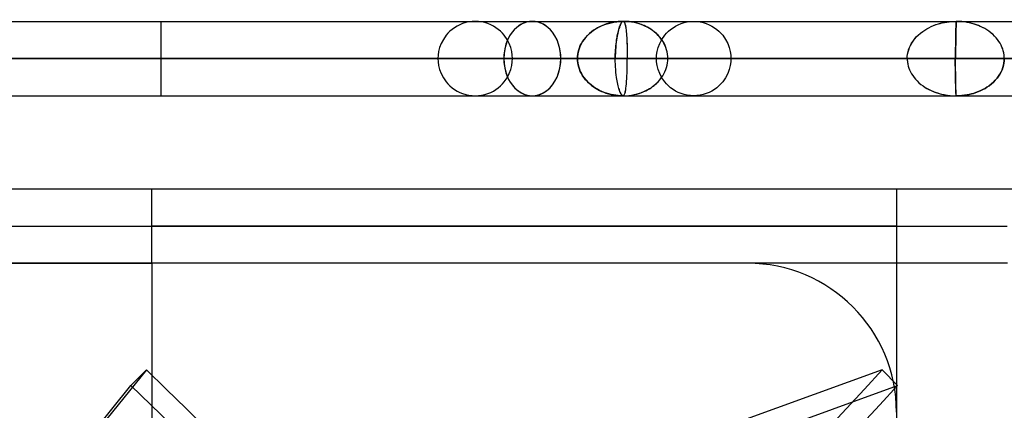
# Model space of a CAD drawing. Header units: millimetres. Extents: x -76 to 76, y -16 to 42.
# Tile 23 of 41: x -4 to 10, y 35 to 40. Entities that reach past the tile are written whole.
import ezdxf

# ---------------------------------------------------------------- set-up
doc = ezdxf.new("R2010")
doc.units = ezdxf.units.MM
doc.layers.add('MAIN-1', color=7, linetype='Continuous')
doc.layers.add('MAIN-2', color=7, linetype='Continuous')

msp = doc.modelspace()

# ---------------------------------------------------------------- linework, layer by layer
at = {"layer": 'MAIN-1'}
for p, q in [((-4.523, 40.009), (-3.156, 40.009)), ((-3.156, 40.009), (-1.8, 40.009)), ((-1.8, 39.509), (-1.8, 40.009)), ((-1.8, 40.009), (-0.444, 40.009)), ((-0.444, 40.009), (0.923, 40.009)), ((0.923, 40.009), (2.289, 40.009)), ((2.289, 40.009), (3.647, 40.009)), ((3.647, 40.009), (4.985, 40.009)), ((4.985, 40.009), (6.293, 40.009)), ((6.293, 40.009), (7.564, 40.009)), ((7.564, 40.009), (8.786, 40.009)), ((8.786, 40.009), (9.953, 40.009)), ((-16.625, 39.509), (-1.8, 39.509)), ((-1.8, 39.509), (13.025, 39.509)), ((-1.8, 39.009), (-1.8, 39.509)), ((-4.523, 39.009), (-3.156, 39.009)), ((-3.156, 39.009), (-1.8, 39.009)), ((-1.8, 39.009), (-0.444, 39.009)), ((-0.444, 39.009), (0.923, 39.009)), ((0.923, 39.009), (2.289, 39.009)), ((2.289, 39.009), (3.647, 39.009)), ((3.647, 39.009), (4.985, 39.009)), ((4.985, 39.009), (6.293, 39.009)), ((6.293, 39.009), (7.564, 39.009)), ((7.564, 39.009), (8.786, 39.009)), ((8.786, 39.009), (9.953, 39.009)), ((-21.923, 37.759), (8.077, 37.759)), ((8.077, 37.759), (9.677, 37.759)), ((8.077, 37.759), (8.077, 33.759)), ((8.077, 37.259), (9.566, 37.259)), ((9.57, 36.759), (8.077, 36.759))]:
    msp.add_line(p, q, dxfattribs=at)
at = {"layer": 'MAIN-2'}
for p, q in [((-1.8, 39.509), (-1.8, 40.009)), ((-1.8, 39.509), (-1.8, 40.009)), ((2.175, 39.946), (2.141, 39.924)), ((2.212, 39.964), (2.175, 39.946)), ((2.25, 39.98), (2.212, 39.964)), ((2.291, 39.993), (2.25, 39.98)), ((2.333, 40.002), (2.291, 39.993)), ((2.376, 40.007), (2.333, 40.002)), ((2.419, 40.009), (2.376, 40.007)), ((2.462, 40.007), (2.419, 40.009)), ((2.505, 40.002), (2.462, 40.007)), ((2.547, 39.993), (2.505, 40.002)), ((2.588, 39.98), (2.547, 39.993)), ((2.627, 39.964), (2.588, 39.98)), ((2.663, 39.946), (2.627, 39.964)), ((2.698, 39.924), (2.663, 39.946)), ((4.119, 39.951), (4.09, 39.937)), ((4.09, 39.937), (4.116, 39.949)), ((4.116, 39.949), (4.145, 39.961)), ((4.15, 39.963), (4.119, 39.951)), ((4.145, 39.961), (4.175, 39.972)), ((4.181, 39.974), (4.15, 39.963)), ((4.175, 39.972), (4.208, 39.982)), ((4.213, 39.984), (4.181, 39.974)), ((4.208, 39.982), (4.244, 39.991)), ((4.245, 39.992), (4.213, 39.984)), ((4.244, 39.991), (4.281, 39.999)), ((4.276, 39.998), (4.245, 39.992)), ((4.308, 40.003), (4.276, 39.998)), ((4.281, 39.999), (4.32, 40.004)), ((4.34, 40.006), (4.308, 40.003)), ((4.32, 40.004), (4.362, 40.008)), ((4.373, 40.009), (4.34, 40.006)), ((4.364, 39.951), (4.359, 39.939)), ((4.359, 39.938), (4.361, 39.946)), ((4.361, 39.946), (4.364, 39.954)), ((4.362, 40.008), (4.405, 40.009)), ((4.368, 39.962), (4.364, 39.951)), ((4.364, 39.954), (4.367, 39.961)), ((4.367, 39.961), (4.371, 39.969)), ((4.373, 39.972), (4.368, 39.962)), ((4.371, 39.969), (4.374, 39.976)), ((4.405, 40.009), (4.373, 40.009)), ((4.377, 39.981), (4.373, 39.972)), ((4.374, 39.976), (4.378, 39.983)), ((4.381, 39.989), (4.377, 39.981)), ((4.378, 39.983), (4.382, 39.989)), ((4.385, 39.995), (4.381, 39.989)), ((4.382, 39.989), (4.386, 39.995)), ((4.389, 40), (4.385, 39.995)), ((4.386, 39.995), (4.39, 40)), ((4.394, 40.004), (4.389, 40)), ((4.39, 40), (4.394, 40.004)), ((4.398, 40.007), (4.394, 40.004)), ((4.394, 40.004), (4.398, 40.007)), ((4.402, 40.009), (4.398, 40.007)), ((4.398, 40.007), (4.402, 40.009)), ((4.405, 40.009), (4.402, 40.009)), ((4.402, 40.009), (4.405, 40.009)), ((4.405, 40.009), (4.41, 40.008)), ((4.445, 40.008), (4.405, 40.009)), ((4.447, 40.008), (4.405, 40.009)), ((4.405, 40.009), (4.411, 40.008)), ((4.41, 40.008), (4.414, 40.006)), ((4.411, 40.008), (4.415, 40.005)), ((4.414, 40.006), (4.418, 40.002)), ((4.415, 40.005), (4.419, 39.999)), ((4.418, 40.002), (4.421, 39.997)), ((4.419, 39.999), (4.423, 39.992)), ((4.421, 39.997), (4.425, 39.991)), ((4.423, 39.992), (4.427, 39.984)), ((4.425, 39.991), (4.428, 39.984)), ((4.427, 39.984), (4.43, 39.974)), ((4.428, 39.984), (4.431, 39.975)), ((4.43, 39.974), (4.433, 39.963)), ((4.431, 39.975), (4.433, 39.966)), ((4.433, 39.966), (4.436, 39.956)), ((4.433, 39.963), (4.436, 39.951)), ((4.436, 39.956), (4.438, 39.946)), ((4.436, 39.951), (4.439, 39.938)), ((4.438, 39.946), (4.44, 39.935)), ((4.483, 40.005), (4.445, 40.008)), ((4.486, 40.005), (4.447, 40.008)), ((4.52, 40), (4.483, 40.005)), ((4.524, 39.999), (4.486, 40.005)), ((4.555, 39.994), (4.52, 40)), ((4.561, 39.992), (4.524, 39.999)), ((4.589, 39.986), (4.555, 39.994)), ((4.595, 39.984), (4.561, 39.992)), ((4.621, 39.976), (4.589, 39.986)), ((4.628, 39.974), (4.595, 39.984)), ((4.652, 39.966), (4.621, 39.976)), ((4.658, 39.963), (4.628, 39.974)), ((4.681, 39.954), (4.652, 39.966)), ((4.687, 39.952), (4.658, 39.963)), ((4.708, 39.942), (4.681, 39.954)), ((4.713, 39.939), (4.687, 39.952)), ((4.734, 39.929), (4.708, 39.942)), ((5.076, 39.924), (5.11, 39.946)), ((5.11, 39.946), (5.147, 39.964)), ((5.147, 39.964), (5.185, 39.98)), ((5.185, 39.98), (5.226, 39.993)), ((5.226, 39.993), (5.268, 40.002)), ((5.268, 40.002), (5.311, 40.007)), ((5.311, 40.007), (5.354, 40.009)), ((5.354, 40.009), (5.398, 40.007)), ((5.398, 40.007), (5.44, 40.002)), ((5.44, 40.002), (5.482, 39.993)), ((5.482, 39.993), (5.523, 39.98)), ((5.523, 39.98), (5.562, 39.964)), ((5.562, 39.964), (5.598, 39.946)), ((5.598, 39.946), (5.633, 39.924)), ((8.542, 39.938), (8.574, 39.952)), ((8.543, 39.939), (8.575, 39.952)), ((8.574, 39.952), (8.608, 39.965)), ((8.575, 39.952), (8.609, 39.965)), ((8.608, 39.965), (8.644, 39.976)), ((8.609, 39.965), (8.644, 39.976)), ((8.644, 39.976), (8.669, 39.983)), ((8.644, 39.976), (8.666, 39.982)), ((8.666, 39.982), (8.687, 39.988)), ((8.669, 39.983), (8.692, 39.989)), ((8.687, 39.988), (8.714, 39.994)), ((8.692, 39.989), (8.721, 39.995)), ((8.714, 39.994), (8.746, 39.999)), ((8.721, 39.995), (8.753, 40)), ((8.746, 39.999), (8.784, 40.004)), ((8.753, 40), (8.791, 40.005)), ((8.784, 40.004), (8.828, 40.008)), ((8.791, 40.005), (8.832, 40.008)), ((8.828, 40.008), (8.878, 40.009)), ((8.832, 40.008), (8.878, 40.009)), ((8.876, 39.954), (8.875, 39.939)), ((8.876, 39.953), (8.875, 39.938)), ((8.877, 39.98), (8.876, 39.967)), ((8.877, 39.98), (8.876, 39.967)), ((8.876, 39.967), (8.876, 39.954)), ((8.876, 39.967), (8.876, 39.953)), ((8.878, 40.003), (8.877, 39.997)), ((8.878, 39.998), (8.877, 39.992)), ((8.877, 39.997), (8.877, 39.991)), ((8.877, 39.992), (8.877, 39.987)), ((8.877, 39.991), (8.877, 39.985)), ((8.877, 39.987), (8.877, 39.98)), ((8.877, 39.985), (8.877, 39.98)), ((8.877, 39.939), (8.878, 39.951)), ((8.878, 39.95), (8.877, 39.939)), ((8.878, 40.009), (8.878, 40.008)), ((8.918, 40.008), (8.878, 40.009)), ((8.878, 40.009), (8.878, 40.008)), ((8.917, 40.008), (8.878, 40.009)), ((8.878, 40.008), (8.878, 40.009)), ((8.878, 40.009), (8.878, 40.007)), ((8.878, 40.008), (8.878, 40.004)), ((8.878, 40.008), (8.878, 40.006)), ((8.878, 40.006), (8.878, 40.008)), ((8.878, 40.007), (8.878, 40.003)), ((8.878, 40.006), (8.879, 40.001)), ((8.879, 40.001), (8.878, 40.006)), ((8.878, 40.004), (8.878, 39.998)), ((8.878, 39.98), (8.879, 39.988)), ((8.878, 39.98), (8.878, 39.971)), ((8.878, 39.971), (8.878, 39.98)), ((8.878, 39.971), (8.878, 39.961)), ((8.878, 39.961), (8.878, 39.971)), ((8.878, 39.961), (8.878, 39.95)), ((8.878, 39.951), (8.878, 39.961)), ((8.879, 40.001), (8.879, 39.995)), ((8.879, 39.995), (8.879, 40.001)), ((8.879, 39.995), (8.879, 39.988)), ((8.879, 39.988), (8.879, 39.995)), ((8.879, 39.988), (8.878, 39.98)), ((8.955, 40.006), (8.917, 40.008)), ((8.957, 40.006), (8.918, 40.008)), ((8.991, 40.002), (8.955, 40.006)), ((8.994, 40.001), (8.957, 40.006)), ((9.026, 39.996), (8.991, 40.002)), ((9.029, 39.996), (8.994, 40.001)), ((9.059, 39.99), (9.026, 39.996)), ((9.062, 39.989), (9.029, 39.996)), ((9.09, 39.982), (9.059, 39.99)), ((9.094, 39.981), (9.062, 39.989)), ((9.12, 39.973), (9.09, 39.982)), ((9.124, 39.972), (9.094, 39.981)), ((9.148, 39.964), (9.12, 39.973)), ((9.152, 39.963), (9.124, 39.972)), ((9.174, 39.954), (9.148, 39.964)), ((9.178, 39.953), (9.152, 39.963)), ((9.199, 39.944), (9.174, 39.954)), ((9.202, 39.942), (9.178, 39.953)), ((9.223, 39.933), (9.199, 39.944)), ((9.225, 39.932), (9.202, 39.942)), ((2.03, 39.823), (1.991, 39.767)), ((2.053, 39.85), (2.03, 39.823)), ((2.08, 39.876), (2.053, 39.85)), ((2.109, 39.901), (2.08, 39.876)), ((2.141, 39.924), (2.109, 39.901)), ((2.729, 39.901), (2.698, 39.924)), ((2.758, 39.876), (2.729, 39.901)), ((2.785, 39.85), (2.758, 39.876)), ((2.808, 39.823), (2.785, 39.85)), ((2.847, 39.767), (2.808, 39.823)), ((3.926, 39.82), (3.902, 39.794)), ((3.903, 39.794), (3.926, 39.82)), ((3.926, 39.82), (3.953, 39.846)), ((3.952, 39.845), (3.926, 39.82)), ((3.98, 39.869), (3.952, 39.845)), ((3.953, 39.846), (3.981, 39.869)), ((4.008, 39.889), (3.98, 39.869)), ((3.981, 39.869), (4.005, 39.887)), ((4.005, 39.887), (4.023, 39.899)), ((4.034, 39.906), (4.008, 39.889)), ((4.023, 39.899), (4.043, 39.912)), ((4.061, 39.922), (4.034, 39.906)), ((4.043, 39.912), (4.065, 39.925)), ((4.09, 39.937), (4.061, 39.922)), ((4.065, 39.925), (4.09, 39.937)), ((4.324, 39.796), (4.327, 39.814)), ((4.33, 39.83), (4.326, 39.808)), ((4.327, 39.814), (4.33, 39.831)), ((4.335, 39.852), (4.33, 39.83)), ((4.33, 39.831), (4.334, 39.848)), ((4.334, 39.848), (4.338, 39.865)), ((4.34, 39.874), (4.335, 39.852)), ((4.338, 39.865), (4.342, 39.881)), ((4.345, 39.894), (4.34, 39.874)), ((4.342, 39.881), (4.346, 39.897)), ((4.35, 39.912), (4.345, 39.894)), ((4.346, 39.897), (4.349, 39.908)), ((4.349, 39.908), (4.351, 39.915)), ((4.355, 39.926), (4.35, 39.912)), ((4.351, 39.915), (4.354, 39.923)), ((4.354, 39.923), (4.356, 39.93)), ((4.359, 39.939), (4.355, 39.926)), ((4.356, 39.93), (4.359, 39.938)), ((4.439, 39.938), (4.441, 39.925)), ((4.44, 39.935), (4.442, 39.923)), ((4.441, 39.925), (4.443, 39.912)), ((4.442, 39.923), (4.443, 39.911)), ((4.443, 39.912), (4.445, 39.894)), ((4.443, 39.911), (4.445, 39.894)), ((4.445, 39.894), (4.448, 39.871)), ((4.445, 39.894), (4.448, 39.869)), ((4.448, 39.871), (4.45, 39.846)), ((4.448, 39.869), (4.45, 39.844)), ((4.45, 39.846), (4.452, 39.819)), ((4.45, 39.844), (4.452, 39.817)), ((4.452, 39.819), (4.454, 39.792)), ((4.452, 39.817), (4.454, 39.788)), ((4.738, 39.926), (4.713, 39.939)), ((4.757, 39.916), (4.734, 39.929)), ((4.761, 39.913), (4.738, 39.926)), ((4.78, 39.902), (4.757, 39.916)), ((4.782, 39.9), (4.761, 39.913)), ((4.8, 39.887), (4.78, 39.902)), ((4.802, 39.886), (4.782, 39.9)), ((4.824, 39.869), (4.8, 39.887)), ((4.825, 39.869), (4.802, 39.886)), ((4.851, 39.846), (4.824, 39.869)), ((4.852, 39.845), (4.825, 39.869)), ((4.876, 39.822), (4.851, 39.846)), ((4.877, 39.821), (4.852, 39.845)), ((4.899, 39.797), (4.876, 39.822)), ((4.9, 39.795), (4.877, 39.821)), ((4.926, 39.767), (4.965, 39.823)), ((4.965, 39.823), (4.988, 39.85)), ((4.988, 39.85), (5.015, 39.876)), ((5.015, 39.876), (5.044, 39.901)), ((5.044, 39.901), (5.076, 39.924)), ((5.633, 39.924), (5.664, 39.901)), ((5.664, 39.901), (5.693, 39.876)), ((5.693, 39.876), (5.72, 39.85)), ((5.72, 39.85), (5.743, 39.823)), ((5.743, 39.823), (5.783, 39.767)), ((8.344, 39.799), (8.371, 39.825)), ((8.345, 39.799), (8.371, 39.825)), ((8.371, 39.825), (8.399, 39.85)), ((8.371, 39.825), (8.399, 39.85)), ((8.399, 39.85), (8.43, 39.874)), ((8.399, 39.85), (8.43, 39.874)), ((8.43, 39.874), (8.459, 39.893)), ((8.43, 39.874), (8.459, 39.893)), ((8.459, 39.893), (8.485, 39.909)), ((8.459, 39.893), (8.485, 39.909)), ((8.485, 39.909), (8.512, 39.924)), ((8.485, 39.909), (8.513, 39.924)), ((8.512, 39.924), (8.542, 39.938)), ((8.513, 39.924), (8.543, 39.939)), ((8.872, 39.835), (8.871, 39.808)), ((8.872, 39.835), (8.871, 39.807)), ((8.873, 39.861), (8.872, 39.835)), ((8.873, 39.861), (8.872, 39.835)), ((8.874, 39.907), (8.873, 39.886)), ((8.874, 39.906), (8.873, 39.886)), ((8.873, 39.886), (8.873, 39.861)), ((8.873, 39.886), (8.873, 39.861)), ((8.875, 39.923), (8.874, 39.907)), ((8.875, 39.923), (8.874, 39.906)), ((8.874, 39.822), (8.875, 39.845)), ((8.875, 39.838), (8.874, 39.811)), ((8.874, 39.798), (8.874, 39.822)), ((8.874, 39.811), (8.874, 39.784)), ((8.875, 39.939), (8.875, 39.923)), ((8.875, 39.938), (8.875, 39.923)), ((8.875, 39.867), (8.876, 39.888)), ((8.876, 39.887), (8.875, 39.863)), ((8.875, 39.845), (8.875, 39.867)), ((8.875, 39.863), (8.875, 39.838)), ((8.877, 39.928), (8.876, 39.916)), ((8.876, 39.916), (8.877, 39.928)), ((8.876, 39.916), (8.876, 39.904)), ((8.876, 39.904), (8.876, 39.916)), ((8.876, 39.904), (8.876, 39.887)), ((8.876, 39.888), (8.876, 39.904)), ((8.877, 39.939), (8.877, 39.928)), ((8.877, 39.928), (8.877, 39.939)), ((9.244, 39.922), (9.223, 39.933)), ((9.246, 39.921), (9.225, 39.932)), ((9.264, 39.911), (9.244, 39.922)), ((9.265, 39.911), (9.246, 39.921)), ((9.289, 39.896), (9.264, 39.911)), ((9.29, 39.896), (9.265, 39.911)), ((9.318, 39.877), (9.289, 39.896)), ((9.319, 39.876), (9.29, 39.896)), ((9.345, 39.856), (9.318, 39.877)), ((9.346, 39.856), (9.319, 39.876)), ((9.37, 39.835), (9.345, 39.856)), ((9.371, 39.834), (9.346, 39.856)), ((9.394, 39.812), (9.37, 39.835)), ((9.395, 39.811), (9.371, 39.834)), ((9.415, 39.789), (9.394, 39.812)), ((9.416, 39.788), (9.395, 39.811)), ((1.962, 39.711), (1.941, 39.656)), ((1.991, 39.767), (1.962, 39.711)), ((2.877, 39.711), (2.847, 39.767)), ((2.897, 39.656), (2.877, 39.711)), ((3.819, 39.654), (3.831, 39.683)), ((3.831, 39.682), (3.819, 39.654)), ((3.831, 39.683), (3.845, 39.712)), ((3.845, 39.711), (3.831, 39.682)), ((3.845, 39.712), (3.862, 39.74)), ((3.862, 39.739), (3.845, 39.711)), ((3.862, 39.74), (3.881, 39.767)), ((3.881, 39.767), (3.862, 39.739)), ((3.881, 39.767), (3.903, 39.794)), ((3.902, 39.794), (3.881, 39.767)), ((4.306, 39.653), (4.309, 39.681)), ((4.31, 39.694), (4.307, 39.658)), ((4.309, 39.681), (4.312, 39.709)), ((4.314, 39.73), (4.31, 39.694)), ((4.312, 39.709), (4.315, 39.736)), ((4.319, 39.762), (4.314, 39.73)), ((4.315, 39.736), (4.318, 39.761)), ((4.318, 39.761), (4.321, 39.779)), ((4.322, 39.785), (4.319, 39.762)), ((4.321, 39.779), (4.324, 39.796)), ((4.326, 39.808), (4.322, 39.785)), ((4.454, 39.792), (4.455, 39.763)), ((4.454, 39.788), (4.455, 39.76)), ((4.455, 39.763), (4.457, 39.733)), ((4.455, 39.76), (4.457, 39.722)), ((4.457, 39.733), (4.458, 39.702)), ((4.457, 39.722), (4.458, 39.681)), ((4.458, 39.702), (4.459, 39.671)), ((4.458, 39.681), (4.459, 39.639)), ((4.876, 39.656), (4.897, 39.711)), ((4.897, 39.711), (4.926, 39.767)), ((4.919, 39.77), (4.899, 39.797)), ((4.92, 39.769), (4.9, 39.795)), ((4.938, 39.743), (4.919, 39.77)), ((4.939, 39.742), (4.92, 39.769)), ((4.954, 39.715), (4.938, 39.743)), ((4.955, 39.714), (4.939, 39.742)), ((4.968, 39.687), (4.954, 39.715)), ((4.969, 39.685), (4.955, 39.714)), ((4.98, 39.658), (4.968, 39.687)), ((4.981, 39.656), (4.969, 39.685)), ((5.783, 39.767), (5.812, 39.711)), ((5.812, 39.711), (5.832, 39.656)), ((8.252, 39.658), (8.266, 39.687)), ((8.252, 39.657), (8.266, 39.686)), ((8.266, 39.687), (8.282, 39.716)), ((8.266, 39.686), (8.281, 39.715)), ((8.281, 39.715), (8.3, 39.744)), ((8.282, 39.716), (8.3, 39.744)), ((8.3, 39.744), (8.321, 39.772)), ((8.3, 39.744), (8.321, 39.772)), ((8.321, 39.772), (8.344, 39.799)), ((8.321, 39.772), (8.345, 39.799)), ((8.87, 39.714), (8.869, 39.674)), ((8.87, 39.714), (8.869, 39.674)), ((8.871, 39.779), (8.87, 39.751)), ((8.871, 39.779), (8.87, 39.751)), ((8.87, 39.751), (8.87, 39.714)), ((8.87, 39.751), (8.87, 39.714)), ((8.871, 39.808), (8.871, 39.779)), ((8.871, 39.807), (8.871, 39.779)), ((8.873, 39.697), (8.872, 39.666)), ((8.872, 39.65), (8.873, 39.684)), ((8.874, 39.784), (8.873, 39.756)), ((8.873, 39.749), (8.874, 39.774)), ((8.873, 39.756), (8.873, 39.727)), ((8.873, 39.718), (8.873, 39.749)), ((8.873, 39.727), (8.873, 39.697)), ((8.873, 39.684), (8.873, 39.718)), ((8.874, 39.774), (8.874, 39.798)), ((9.435, 39.765), (9.415, 39.789)), ((9.436, 39.764), (9.416, 39.788)), ((9.453, 39.74), (9.435, 39.765)), ((9.453, 39.74), (9.436, 39.764)), ((9.469, 39.715), (9.453, 39.74)), ((9.468, 39.715), (9.453, 39.74)), ((9.482, 39.69), (9.468, 39.715)), ((9.483, 39.689), (9.469, 39.715)), ((9.494, 39.664), (9.482, 39.69)), ((9.494, 39.664), (9.483, 39.689)), ((1.921, 39.555), (1.919, 39.509)), ((1.928, 39.604), (1.921, 39.555)), ((1.941, 39.656), (1.928, 39.604)), ((2.91, 39.604), (2.897, 39.656)), ((2.917, 39.555), (2.91, 39.604)), ((2.919, 39.509), (2.917, 39.555)), ((3.793, 39.538), (3.796, 39.567)), ((3.796, 39.567), (3.793, 39.538)), ((3.796, 39.567), (3.801, 39.596)), ((3.801, 39.595), (3.796, 39.567)), ((3.801, 39.596), (3.809, 39.625)), ((3.809, 39.625), (3.801, 39.595)), ((3.809, 39.625), (3.819, 39.654)), ((3.819, 39.654), (3.809, 39.625)), ((4.301, 39.566), (4.302, 39.595)), ((4.302, 39.584), (4.301, 39.546)), ((4.301, 39.538), (4.301, 39.566)), ((4.301, 39.546), (4.301, 39.509)), ((4.302, 39.595), (4.304, 39.624)), ((4.304, 39.621), (4.302, 39.584)), ((4.307, 39.658), (4.304, 39.621)), ((4.304, 39.624), (4.306, 39.653)), ((4.459, 39.671), (4.459, 39.639)), ((4.459, 39.639), (4.46, 39.607)), ((4.459, 39.639), (4.46, 39.596)), ((4.46, 39.607), (4.46, 39.574)), ((4.46, 39.596), (4.46, 39.553)), ((4.46, 39.574), (4.46, 39.542)), ((4.46, 39.553), (4.46, 39.509)), ((4.854, 39.509), (4.856, 39.555)), ((4.856, 39.555), (4.863, 39.604)), ((4.863, 39.604), (4.876, 39.656)), ((4.99, 39.628), (4.98, 39.658)), ((4.99, 39.627), (4.981, 39.656)), ((4.998, 39.599), (4.99, 39.628)), ((4.998, 39.598), (4.99, 39.627)), ((5.003, 39.569), (4.998, 39.599)), ((5.003, 39.568), (4.998, 39.598)), ((5.006, 39.539), (5.003, 39.569)), ((5.006, 39.539), (5.003, 39.568)), ((5.832, 39.656), (5.845, 39.604)), ((5.845, 39.604), (5.852, 39.555)), ((5.852, 39.555), (5.854, 39.509)), ((8.223, 39.538), (8.227, 39.568)), ((8.223, 39.539), (8.227, 39.568)), ((8.227, 39.568), (8.233, 39.598)), ((8.227, 39.568), (8.233, 39.598)), ((8.233, 39.598), (8.242, 39.628)), ((8.233, 39.598), (8.241, 39.627)), ((8.241, 39.627), (8.252, 39.657)), ((8.242, 39.628), (8.252, 39.658)), ((8.869, 39.634), (8.868, 39.592)), ((8.869, 39.633), (8.868, 39.592)), ((8.868, 39.592), (8.868, 39.551)), ((8.868, 39.592), (8.868, 39.551)), ((8.868, 39.551), (8.868, 39.509)), ((8.868, 39.551), (8.868, 39.509)), ((8.869, 39.674), (8.869, 39.634)), ((8.869, 39.674), (8.869, 39.633)), ((8.872, 39.666), (8.872, 39.636)), ((8.872, 39.615), (8.872, 39.65)), ((8.872, 39.636), (8.872, 39.604)), ((8.872, 39.58), (8.872, 39.615)), ((8.872, 39.604), (8.872, 39.573)), ((8.872, 39.545), (8.872, 39.58)), ((8.872, 39.573), (8.872, 39.541)), ((8.872, 39.509), (8.872, 39.545)), ((9.504, 39.638), (9.494, 39.664)), ((9.504, 39.638), (9.494, 39.664)), ((9.512, 39.612), (9.504, 39.638)), ((9.512, 39.612), (9.504, 39.638)), ((9.518, 39.586), (9.512, 39.612)), ((9.518, 39.586), (9.512, 39.612)), ((9.52, 39.575), (9.518, 39.586)), ((9.52, 39.575), (9.518, 39.586)), ((9.522, 39.564), (9.52, 39.575)), ((9.522, 39.564), (9.52, 39.575)), ((9.523, 39.553), (9.522, 39.564)), ((9.523, 39.553), (9.522, 39.564)), ((9.524, 39.542), (9.523, 39.553)), ((9.524, 39.542), (9.523, 39.553)), ((13.025, 39.509), (-16.625, 39.509)), ((12.379, 39.509), (-15.979, 39.509)), ((-15.979, 39.509), (-1.8, 39.509)), ((-12.472, 39.509), (-1.8, 39.509)), ((8.872, 39.509), (-12.472, 39.509)), ((-11.822, 39.509), (-1.8, 39.509)), ((8.222, 39.509), (-11.822, 39.509)), ((4.46, 39.509), (-8.06, 39.509)), ((-8.06, 39.509), (4.46, 39.509)), ((3.792, 39.509), (-7.392, 39.509)), ((-7.392, 39.509), (3.792, 39.509)), ((-1.8, 39.509), (8.222, 39.509)), ((-1.8, 39.009), (-1.8, 39.509)), ((-1.8, 39.509), (8.872, 39.509)), ((-1.8, 39.509), (12.379, 39.509)), ((-1.8, 39.009), (-1.8, 39.509)), ((2.803, 39.509), (1.919, 39.509)), ((1.919, 39.509), (1.921, 39.464)), ((1.921, 39.464), (1.928, 39.415)), ((1.928, 39.415), (1.941, 39.363)), ((3.792, 39.509), (2.803, 39.509)), ((2.803, 39.509), (3.792, 39.509)), ((2.897, 39.363), (2.91, 39.415)), ((2.91, 39.415), (2.917, 39.464)), ((2.917, 39.464), (2.919, 39.509)), ((3.569, 39.509), (2.919, 39.509)), ((4.301, 39.509), (3.569, 39.509)), ((3.569, 39.509), (4.301, 39.509)), ((3.792, 39.509), (3.793, 39.538)), ((3.793, 39.538), (3.792, 39.509)), ((3.793, 39.481), (3.792, 39.509)), ((3.792, 39.509), (3.793, 39.481)), ((3.796, 39.452), (3.793, 39.481)), ((3.793, 39.481), (3.796, 39.452)), ((3.801, 39.423), (3.796, 39.452)), ((3.796, 39.452), (3.801, 39.423)), ((3.809, 39.394), (3.801, 39.423)), ((3.801, 39.423), (3.809, 39.394)), ((4.301, 39.509), (4.301, 39.538)), ((4.301, 39.472), (4.301, 39.509)), ((4.854, 39.509), (4.301, 39.509)), ((4.301, 39.472), (4.301, 39.509)), ((4.302, 39.435), (4.301, 39.472)), ((4.302, 39.435), (4.301, 39.472)), ((4.304, 39.398), (4.302, 39.435)), ((4.304, 39.398), (4.302, 39.435)), ((4.459, 39.393), (4.46, 39.433)), ((4.459, 39.393), (4.46, 39.433)), ((4.46, 39.542), (4.46, 39.509)), ((8.222, 39.509), (4.46, 39.509)), ((4.46, 39.498), (4.46, 39.509)), ((4.46, 39.509), (8.222, 39.509)), ((4.46, 39.498), (4.46, 39.509)), ((4.46, 39.487), (4.46, 39.498)), ((4.46, 39.487), (4.46, 39.498)), ((4.46, 39.476), (4.46, 39.487)), ((4.46, 39.476), (4.46, 39.487)), ((4.46, 39.465), (4.46, 39.476)), ((4.46, 39.465), (4.46, 39.476)), ((4.46, 39.454), (4.46, 39.465)), ((4.46, 39.454), (4.46, 39.465)), ((4.46, 39.444), (4.46, 39.454)), ((4.46, 39.444), (4.46, 39.454)), ((4.46, 39.433), (4.46, 39.444)), ((4.46, 39.433), (4.46, 39.444)), ((4.856, 39.464), (4.854, 39.509)), ((4.863, 39.415), (4.856, 39.464)), ((4.876, 39.363), (4.863, 39.415)), ((4.99, 39.391), (4.997, 39.421)), ((4.99, 39.39), (4.997, 39.42)), ((4.997, 39.421), (5.003, 39.45)), ((4.997, 39.42), (5.003, 39.45)), ((5.003, 39.45), (5.006, 39.48)), ((5.003, 39.45), (5.006, 39.48)), ((5.007, 39.509), (5.006, 39.539)), ((5.007, 39.509), (5.006, 39.539)), ((5.006, 39.48), (5.007, 39.509)), ((5.006, 39.48), (5.007, 39.509)), ((8.868, 39.509), (5.007, 39.509)), ((5.007, 39.509), (8.868, 39.509)), ((5.854, 39.509), (5.007, 39.509)), ((5.845, 39.415), (5.832, 39.363)), ((5.852, 39.464), (5.845, 39.415)), ((5.854, 39.509), (5.852, 39.464)), ((8.222, 39.509), (8.223, 39.539)), ((8.222, 39.509), (8.223, 39.538)), ((8.222, 39.509), (8.222, 39.498)), ((8.222, 39.509), (8.222, 39.498)), ((8.222, 39.498), (8.223, 39.487)), ((8.222, 39.498), (8.223, 39.487)), ((8.223, 39.487), (8.224, 39.476)), ((8.223, 39.487), (8.224, 39.476)), ((8.224, 39.476), (8.225, 39.465)), ((8.224, 39.476), (8.225, 39.465)), ((8.225, 39.465), (8.226, 39.455)), ((8.225, 39.465), (8.226, 39.455)), ((8.226, 39.455), (8.228, 39.444)), ((8.226, 39.455), (8.228, 39.444)), ((8.228, 39.444), (8.23, 39.433)), ((8.228, 39.444), (8.23, 39.433)), ((8.23, 39.433), (8.236, 39.407)), ((8.23, 39.433), (8.236, 39.407)), ((8.868, 39.468), (8.868, 39.509)), ((11.595, 39.509), (8.868, 39.509)), ((8.868, 39.509), (11.595, 39.509)), ((8.868, 39.468), (8.868, 39.509)), ((8.868, 39.426), (8.868, 39.468)), ((8.868, 39.426), (8.868, 39.468)), ((8.869, 39.385), (8.868, 39.426)), ((8.869, 39.385), (8.868, 39.426)), ((8.872, 39.541), (8.872, 39.509)), ((8.872, 39.468), (8.872, 39.509)), ((12.379, 39.509), (8.872, 39.509)), ((8.872, 39.509), (12.379, 39.509)), ((8.872, 39.478), (8.872, 39.509)), ((8.872, 39.446), (8.872, 39.478)), ((8.872, 39.426), (8.872, 39.468)), ((8.872, 39.414), (8.872, 39.446)), ((8.872, 39.385), (8.872, 39.426)), ((8.872, 39.383), (8.872, 39.414)), ((9.506, 39.389), (9.515, 39.419)), ((9.515, 39.419), (9.507, 39.389)), ((9.521, 39.449), (9.515, 39.419)), ((9.515, 39.419), (9.521, 39.449)), ((9.525, 39.479), (9.521, 39.449)), ((9.521, 39.449), (9.525, 39.479)), ((9.525, 39.531), (9.524, 39.542)), ((9.525, 39.531), (9.524, 39.542)), ((9.526, 39.52), (9.525, 39.531)), ((9.526, 39.52), (9.525, 39.531)), ((9.526, 39.509), (9.525, 39.479)), ((9.525, 39.479), (9.526, 39.509)), ((9.526, 39.509), (9.526, 39.52)), ((9.526, 39.509), (9.526, 39.52)), ((1.941, 39.363), (1.962, 39.308)), ((1.962, 39.308), (1.991, 39.251)), ((2.847, 39.251), (2.877, 39.308)), ((2.877, 39.308), (2.897, 39.363)), ((3.819, 39.365), (3.809, 39.394)), ((3.809, 39.394), (3.819, 39.365)), ((3.831, 39.336), (3.819, 39.365)), ((3.819, 39.365), (3.831, 39.336)), ((3.845, 39.308), (3.831, 39.336)), ((3.831, 39.336), (3.845, 39.307)), ((3.862, 39.279), (3.845, 39.308)), ((3.845, 39.307), (3.862, 39.279)), ((3.881, 39.252), (3.862, 39.279)), ((4.307, 39.361), (4.304, 39.398)), ((4.307, 39.361), (4.304, 39.398)), ((4.31, 39.324), (4.307, 39.361)), ((4.31, 39.324), (4.307, 39.361)), ((4.314, 39.289), (4.31, 39.324)), ((4.314, 39.289), (4.31, 39.324)), ((4.318, 39.257), (4.314, 39.289)), ((4.319, 39.256), (4.314, 39.289)), ((4.456, 39.276), (4.458, 39.315)), ((4.456, 39.276), (4.458, 39.314)), ((4.458, 39.315), (4.459, 39.354)), ((4.458, 39.314), (4.459, 39.353)), ((4.459, 39.354), (4.459, 39.393)), ((4.459, 39.353), (4.459, 39.393)), ((4.897, 39.308), (4.876, 39.363)), ((4.926, 39.251), (4.897, 39.308)), ((4.937, 39.276), (4.954, 39.304)), ((4.938, 39.276), (4.954, 39.304)), ((4.954, 39.304), (4.968, 39.333)), ((4.954, 39.304), (4.968, 39.332)), ((4.968, 39.333), (4.98, 39.362)), ((4.968, 39.332), (4.98, 39.361)), ((4.98, 39.362), (4.99, 39.391)), ((4.98, 39.361), (4.99, 39.39)), ((5.812, 39.308), (5.783, 39.251)), ((5.832, 39.363), (5.812, 39.308)), ((8.236, 39.407), (8.244, 39.381)), ((8.236, 39.407), (8.244, 39.382)), ((8.244, 39.382), (8.254, 39.356)), ((8.244, 39.381), (8.254, 39.356)), ((8.254, 39.356), (8.266, 39.33)), ((8.254, 39.356), (8.266, 39.331)), ((8.266, 39.331), (8.28, 39.306)), ((8.266, 39.33), (8.28, 39.305)), ((8.28, 39.306), (8.296, 39.281)), ((8.28, 39.305), (8.296, 39.28)), ((8.296, 39.281), (8.314, 39.256)), ((8.296, 39.28), (8.314, 39.255)), ((8.869, 39.344), (8.869, 39.385)), ((8.869, 39.344), (8.869, 39.385)), ((8.87, 39.304), (8.869, 39.344)), ((8.87, 39.304), (8.869, 39.344)), ((8.87, 39.267), (8.87, 39.304)), ((8.87, 39.267), (8.87, 39.304)), ((8.872, 39.345), (8.872, 39.385)), ((8.872, 39.352), (8.872, 39.383)), ((8.873, 39.322), (8.872, 39.352)), ((8.873, 39.305), (8.872, 39.345)), ((8.873, 39.292), (8.873, 39.322)), ((8.873, 39.269), (8.873, 39.305)), ((8.873, 39.263), (8.873, 39.292)), ((9.448, 39.272), (9.466, 39.301)), ((9.467, 39.301), (9.449, 39.272)), ((9.466, 39.301), (9.482, 39.33)), ((9.483, 39.33), (9.467, 39.301)), ((9.482, 39.33), (9.495, 39.359)), ((9.496, 39.359), (9.483, 39.33)), ((9.495, 39.359), (9.506, 39.389)), ((9.507, 39.389), (9.496, 39.359)), ((1.991, 39.251), (2.03, 39.195)), ((2.03, 39.195), (2.053, 39.168)), ((2.053, 39.168), (2.08, 39.142)), ((2.758, 39.142), (2.785, 39.168)), ((2.785, 39.168), (2.808, 39.195)), ((2.808, 39.195), (2.847, 39.251)), ((3.862, 39.279), (3.881, 39.251)), ((3.902, 39.225), (3.881, 39.252)), ((3.881, 39.251), (3.903, 39.224)), ((3.926, 39.199), (3.902, 39.225)), ((3.903, 39.224), (3.926, 39.198)), ((3.952, 39.174), (3.926, 39.199)), ((3.926, 39.198), (3.953, 39.173)), ((3.98, 39.15), (3.952, 39.174)), ((3.953, 39.173), (3.981, 39.149)), ((4.008, 39.129), (3.98, 39.15)), ((3.981, 39.149), (4.005, 39.132)), ((4.322, 39.234), (4.318, 39.257)), ((4.322, 39.233), (4.319, 39.256)), ((4.326, 39.211), (4.322, 39.234)), ((4.326, 39.21), (4.322, 39.233)), ((4.33, 39.188), (4.326, 39.211)), ((4.331, 39.188), (4.326, 39.21)), ((4.335, 39.166), (4.33, 39.188)), ((4.335, 39.166), (4.331, 39.188)), ((4.34, 39.145), (4.335, 39.166)), ((4.34, 39.144), (4.335, 39.166)), ((4.447, 39.139), (4.45, 39.171)), ((4.447, 39.14), (4.45, 39.171)), ((4.45, 39.171), (4.452, 39.204)), ((4.45, 39.171), (4.452, 39.204)), ((4.452, 39.204), (4.455, 39.24)), ((4.452, 39.204), (4.454, 39.239)), ((4.454, 39.239), (4.456, 39.276)), ((4.455, 39.24), (4.456, 39.276)), ((4.801, 39.132), (4.825, 39.15)), ((4.801, 39.132), (4.824, 39.149)), ((4.824, 39.149), (4.851, 39.173)), ((4.825, 39.15), (4.852, 39.173)), ((4.851, 39.173), (4.876, 39.197)), ((4.852, 39.173), (4.876, 39.197)), ((4.876, 39.197), (4.899, 39.223)), ((4.876, 39.197), (4.899, 39.222)), ((4.899, 39.223), (4.919, 39.249)), ((4.899, 39.222), (4.919, 39.249)), ((4.919, 39.249), (4.938, 39.276)), ((4.919, 39.249), (4.937, 39.276)), ((4.965, 39.195), (4.926, 39.251)), ((4.988, 39.168), (4.965, 39.195)), ((5.015, 39.142), (4.988, 39.168)), ((5.72, 39.168), (5.693, 39.142)), ((5.743, 39.195), (5.72, 39.168)), ((5.783, 39.251), (5.743, 39.195)), ((8.314, 39.256), (8.334, 39.232)), ((8.314, 39.255), (8.334, 39.231)), ((8.334, 39.232), (8.356, 39.208)), ((8.334, 39.231), (8.356, 39.208)), ((8.356, 39.208), (8.38, 39.185)), ((8.356, 39.208), (8.38, 39.185)), ((8.38, 39.185), (8.406, 39.163)), ((8.38, 39.185), (8.406, 39.163)), ((8.406, 39.163), (8.434, 39.142)), ((8.406, 39.163), (8.434, 39.142)), ((8.871, 39.239), (8.87, 39.267)), ((8.871, 39.239), (8.87, 39.267)), ((8.871, 39.211), (8.871, 39.239)), ((8.871, 39.211), (8.871, 39.239)), ((8.872, 39.184), (8.871, 39.211)), ((8.872, 39.184), (8.871, 39.211)), ((8.873, 39.157), (8.872, 39.184)), ((8.873, 39.157), (8.872, 39.184)), ((8.874, 39.24), (8.873, 39.269)), ((8.874, 39.235), (8.873, 39.263)), ((8.873, 39.132), (8.873, 39.157)), ((8.873, 39.132), (8.873, 39.157)), ((8.874, 39.211), (8.874, 39.24)), ((8.874, 39.207), (8.874, 39.235)), ((8.875, 39.184), (8.874, 39.211)), ((8.875, 39.181), (8.874, 39.207)), ((8.875, 39.157), (8.875, 39.184)), ((8.875, 39.156), (8.875, 39.181)), ((8.876, 39.132), (8.875, 39.157)), ((8.876, 39.132), (8.875, 39.156)), ((9.352, 39.168), (9.322, 39.144)), ((9.322, 39.144), (9.352, 39.168)), ((9.38, 39.192), (9.352, 39.168)), ((9.352, 39.168), (9.379, 39.192)), ((9.379, 39.192), (9.405, 39.218)), ((9.405, 39.218), (9.38, 39.192)), ((9.428, 39.245), (9.405, 39.218)), ((9.405, 39.218), (9.428, 39.245)), ((9.449, 39.272), (9.428, 39.245)), ((9.428, 39.245), (9.448, 39.272)), ((2.08, 39.142), (2.109, 39.117)), ((2.109, 39.117), (2.141, 39.094)), ((2.141, 39.094), (2.175, 39.073)), ((2.175, 39.073), (2.212, 39.054)), ((2.212, 39.054), (2.25, 39.039)), ((2.25, 39.039), (2.291, 39.026)), ((2.291, 39.026), (2.333, 39.017)), ((2.333, 39.017), (2.376, 39.011)), ((2.462, 39.011), (2.505, 39.017)), ((2.505, 39.017), (2.547, 39.026)), ((2.547, 39.026), (2.588, 39.039)), ((2.588, 39.039), (2.627, 39.054)), ((2.627, 39.054), (2.663, 39.073)), ((2.663, 39.073), (2.698, 39.094)), ((2.698, 39.094), (2.729, 39.117)), ((2.729, 39.117), (2.758, 39.142)), ((4.005, 39.132), (4.023, 39.119)), ((4.034, 39.112), (4.008, 39.129)), ((4.023, 39.119), (4.043, 39.107)), ((4.062, 39.096), (4.034, 39.112)), ((4.043, 39.107), (4.065, 39.094)), ((4.09, 39.081), (4.062, 39.096)), ((4.065, 39.094), (4.09, 39.081)), ((4.12, 39.067), (4.09, 39.081)), ((4.09, 39.081), (4.116, 39.069)), ((4.116, 39.069), (4.145, 39.057)), ((4.15, 39.055), (4.12, 39.067)), ((4.145, 39.057), (4.175, 39.046)), ((4.182, 39.044), (4.15, 39.055)), ((4.175, 39.046), (4.208, 39.036)), ((4.213, 39.035), (4.182, 39.044)), ((4.208, 39.036), (4.244, 39.027)), ((4.245, 39.027), (4.213, 39.035)), ((4.244, 39.027), (4.281, 39.02)), ((4.276, 39.021), (4.245, 39.027)), ((4.308, 39.016), (4.276, 39.021)), ((4.281, 39.02), (4.32, 39.014)), ((4.34, 39.012), (4.308, 39.016)), ((4.345, 39.124), (4.34, 39.145)), ((4.345, 39.124), (4.34, 39.144)), ((4.35, 39.107), (4.345, 39.124)), ((4.35, 39.106), (4.345, 39.124)), ((4.354, 39.093), (4.35, 39.107)), ((4.355, 39.092), (4.35, 39.106)), ((4.359, 39.08), (4.354, 39.093)), ((4.359, 39.079), (4.355, 39.092)), ((4.363, 39.068), (4.359, 39.08)), ((4.363, 39.066), (4.359, 39.079)), ((4.368, 39.057), (4.363, 39.068)), ((4.368, 39.055), (4.363, 39.066)), ((4.373, 39.046), (4.368, 39.057)), ((4.372, 39.045), (4.368, 39.055)), ((4.377, 39.037), (4.372, 39.045)), ((4.377, 39.037), (4.373, 39.046)), ((4.382, 39.028), (4.377, 39.037)), ((4.382, 39.029), (4.377, 39.037)), ((4.386, 39.023), (4.382, 39.029)), ((4.387, 39.021), (4.382, 39.028)), ((4.39, 39.018), (4.386, 39.023)), ((4.391, 39.016), (4.387, 39.021)), ((4.394, 39.014), (4.39, 39.018)), ((4.396, 39.013), (4.391, 39.016)), ((4.411, 39.011), (4.416, 39.015)), ((4.416, 39.015), (4.421, 39.021)), ((4.416, 39.014), (4.421, 39.021)), ((4.421, 39.021), (4.425, 39.03)), ((4.421, 39.021), (4.425, 39.029)), ((4.425, 39.03), (4.429, 39.04)), ((4.425, 39.029), (4.429, 39.039)), ((4.429, 39.04), (4.432, 39.051)), ((4.429, 39.039), (4.433, 39.05)), ((4.432, 39.051), (4.435, 39.063)), ((4.433, 39.05), (4.436, 39.063)), ((4.435, 39.063), (4.438, 39.077)), ((4.436, 39.063), (4.438, 39.076)), ((4.438, 39.076), (4.441, 39.091)), ((4.438, 39.077), (4.441, 39.09)), ((4.441, 39.09), (4.444, 39.111)), ((4.441, 39.091), (4.444, 39.111)), ((4.444, 39.111), (4.447, 39.14)), ((4.444, 39.111), (4.447, 39.139)), ((4.483, 39.013), (4.52, 39.018)), ((4.486, 39.014), (4.524, 39.019)), ((4.52, 39.018), (4.556, 39.025)), ((4.524, 39.019), (4.56, 39.026)), ((4.556, 39.025), (4.59, 39.033)), ((4.56, 39.026), (4.595, 39.034)), ((4.59, 39.033), (4.622, 39.042)), ((4.595, 39.034), (4.627, 39.044)), ((4.622, 39.042), (4.653, 39.053)), ((4.627, 39.044), (4.658, 39.055)), ((4.653, 39.053), (4.682, 39.065)), ((4.658, 39.055), (4.686, 39.067)), ((4.682, 39.065), (4.709, 39.077)), ((4.686, 39.067), (4.713, 39.079)), ((4.709, 39.077), (4.734, 39.09)), ((4.713, 39.079), (4.738, 39.092)), ((4.734, 39.09), (4.758, 39.104)), ((4.738, 39.092), (4.761, 39.105)), ((4.758, 39.104), (4.781, 39.117)), ((4.761, 39.105), (4.782, 39.118)), ((4.781, 39.117), (4.801, 39.132)), ((4.782, 39.118), (4.801, 39.132)), ((5.044, 39.117), (5.015, 39.142)), ((5.076, 39.094), (5.044, 39.117)), ((5.11, 39.073), (5.076, 39.094)), ((5.147, 39.054), (5.11, 39.073)), ((5.185, 39.039), (5.147, 39.054)), ((5.226, 39.026), (5.185, 39.039)), ((5.268, 39.017), (5.226, 39.026)), ((5.311, 39.011), (5.268, 39.017)), ((5.44, 39.017), (5.398, 39.011)), ((5.482, 39.026), (5.44, 39.017)), ((5.523, 39.039), (5.482, 39.026)), ((5.562, 39.054), (5.523, 39.039)), ((5.598, 39.073), (5.562, 39.054)), ((5.633, 39.094), (5.598, 39.073)), ((5.664, 39.117), (5.633, 39.094)), ((5.693, 39.142), (5.664, 39.117)), ((8.434, 39.142), (8.464, 39.122)), ((8.434, 39.142), (8.464, 39.122)), ((8.464, 39.122), (8.491, 39.106)), ((8.464, 39.122), (8.487, 39.108)), ((8.487, 39.108), (8.504, 39.099)), ((8.491, 39.106), (8.515, 39.093)), ((8.504, 39.099), (8.523, 39.09)), ((8.515, 39.093), (8.542, 39.081)), ((8.523, 39.09), (8.544, 39.08)), ((8.542, 39.081), (8.57, 39.069)), ((8.544, 39.08), (8.567, 39.07)), ((8.567, 39.07), (8.592, 39.06)), ((8.57, 39.069), (8.599, 39.057)), ((8.592, 39.06), (8.62, 39.05)), ((8.599, 39.057), (8.63, 39.047)), ((8.62, 39.05), (8.65, 39.041)), ((8.63, 39.047), (8.663, 39.037)), ((8.65, 39.041), (8.682, 39.033)), ((8.663, 39.037), (8.686, 39.031)), ((8.682, 39.033), (8.717, 39.025)), ((8.686, 39.031), (8.708, 39.026)), ((8.708, 39.026), (8.734, 39.021)), ((8.717, 39.025), (8.754, 39.018)), ((8.734, 39.021), (8.764, 39.017)), ((8.754, 39.018), (8.793, 39.014)), ((8.764, 39.017), (8.798, 39.013)), ((8.874, 39.112), (8.873, 39.132)), ((8.874, 39.11), (8.873, 39.132)), ((8.875, 39.096), (8.874, 39.112)), ((8.875, 39.092), (8.874, 39.11)), ((8.875, 39.08), (8.875, 39.096)), ((8.875, 39.076), (8.875, 39.092)), ((8.876, 39.065), (8.875, 39.08)), ((8.875, 39.061), (8.875, 39.076)), ((8.876, 39.049), (8.875, 39.061)), ((8.876, 39.111), (8.876, 39.132)), ((8.876, 39.114), (8.876, 39.132)), ((8.876, 39.101), (8.876, 39.114)), ((8.876, 39.095), (8.876, 39.111)), ((8.876, 39.089), (8.876, 39.101)), ((8.877, 39.079), (8.876, 39.095)), ((8.877, 39.077), (8.876, 39.089)), ((8.876, 39.051), (8.876, 39.065)), ((8.877, 39.039), (8.876, 39.051)), ((8.876, 39.039), (8.876, 39.049)), ((8.877, 39.03), (8.876, 39.039)), ((8.877, 39.064), (8.877, 39.079)), ((8.877, 39.067), (8.877, 39.077)), ((8.877, 39.057), (8.877, 39.067)), ((8.877, 39.05), (8.877, 39.064)), ((8.877, 39.048), (8.877, 39.057)), ((8.878, 39.038), (8.877, 39.05)), ((8.877, 39.04), (8.877, 39.048)), ((8.877, 39.033), (8.877, 39.04)), ((8.877, 39.033), (8.877, 39.039)), ((8.877, 39.028), (8.877, 39.033)), ((8.878, 39.026), (8.877, 39.033)), ((8.878, 39.023), (8.877, 39.03)), ((8.877, 39.022), (8.877, 39.028)), ((8.878, 39.016), (8.877, 39.022)), ((8.878, 39.031), (8.878, 39.038)), ((8.878, 39.024), (8.878, 39.031)), ((8.878, 39.02), (8.878, 39.026)), ((8.878, 39.018), (8.878, 39.024)), ((8.878, 39.017), (8.878, 39.023)), ((8.878, 39.014), (8.878, 39.02)), ((8.878, 39.014), (8.878, 39.018)), ((8.878, 39.013), (8.878, 39.017)), ((8.878, 39.011), (8.878, 39.016)), ((8.992, 39.017), (8.957, 39.013)), ((8.957, 39.013), (8.992, 39.017)), ((9.025, 39.022), (8.992, 39.017)), ((8.992, 39.017), (9.025, 39.022)), ((9.055, 39.028), (9.025, 39.022)), ((9.025, 39.022), (9.055, 39.028)), ((9.083, 39.035), (9.055, 39.028)), ((9.055, 39.028), (9.083, 39.035)), ((9.11, 39.042), (9.083, 39.035)), ((9.083, 39.035), (9.11, 39.042)), ((9.145, 39.053), (9.11, 39.042)), ((9.11, 39.042), (9.145, 39.053)), ((9.178, 39.066), (9.145, 39.053)), ((9.145, 39.053), (9.178, 39.066)), ((9.21, 39.079), (9.178, 39.066)), ((9.178, 39.066), (9.21, 39.079)), ((9.239, 39.094), (9.21, 39.079)), ((9.21, 39.079), (9.239, 39.094)), ((9.267, 39.109), (9.239, 39.094)), ((9.239, 39.094), (9.267, 39.109)), ((9.293, 39.125), (9.267, 39.109)), ((9.267, 39.109), (9.293, 39.125)), ((9.322, 39.144), (9.293, 39.125)), ((9.293, 39.125), (9.322, 39.144)), ((2.376, 39.011), (2.419, 39.009)), ((2.419, 39.009), (2.462, 39.011)), ((4.32, 39.014), (4.362, 39.011)), ((4.373, 39.01), (4.34, 39.012)), ((4.362, 39.011), (4.405, 39.009)), ((4.405, 39.009), (4.373, 39.01)), ((4.398, 39.012), (4.394, 39.014)), ((4.399, 39.011), (4.396, 39.013)), ((4.402, 39.01), (4.398, 39.012)), ((4.402, 39.01), (4.399, 39.011)), ((4.405, 39.009), (4.402, 39.01)), ((4.405, 39.009), (4.402, 39.01)), ((4.405, 39.009), (4.411, 39.011)), ((4.405, 39.009), (4.411, 39.011)), ((4.405, 39.009), (4.447, 39.01)), ((4.405, 39.009), (4.445, 39.01)), ((4.411, 39.011), (4.416, 39.014)), ((4.445, 39.01), (4.483, 39.013)), ((4.447, 39.01), (4.486, 39.014)), ((5.354, 39.009), (5.311, 39.011)), ((5.398, 39.011), (5.354, 39.009)), ((8.793, 39.014), (8.834, 39.01)), ((8.798, 39.013), (8.836, 39.01)), ((8.834, 39.01), (8.878, 39.009)), ((8.836, 39.01), (8.878, 39.009)), ((8.878, 39.01), (8.878, 39.014)), ((8.878, 39.011), (8.878, 39.014)), ((8.878, 39.01), (8.878, 39.013)), ((8.878, 39.009), (8.878, 39.011)), ((8.878, 39.009), (8.878, 39.011)), ((8.878, 39.009), (8.878, 39.01)), ((8.919, 39.01), (8.878, 39.009)), ((8.878, 39.009), (8.919, 39.01)), ((8.878, 39.009), (8.878, 39.01)), ((8.957, 39.013), (8.919, 39.01)), ((8.919, 39.01), (8.957, 39.013)), ((-1.923, 37.259), (-1.923, 37.759)), ((-1.923, 37.259), (-1.923, 37.759)), ((8.077, 37.759), (8.077, 37.759)), ((-25.423, 37.259), (-1.923, 37.259)), ((-1.923, 36.759), (-1.923, 37.259)), ((-1.923, 36.759), (-1.923, 37.259)), ((8.077, 37.259), (-1.923, 37.259)), ((-1.923, 37.259), (8.077, 37.259)), ((-25.423, 36.759), (-1.923, 36.759)), ((6.077, 36.759), (-9.923, 36.759)), ((-1.923, 36.759), (-1.923, 16.759)), ((-1.923, 36.759), (-1.923, 24.759)), ((8.077, 36.759), (-1.923, 36.759)), ((-1.998, 35.328), (-3.261, 33.769)), ((-2.205, 35.116), (-1.998, 35.328)), ((-1.731, 35.068), (-1.998, 35.328)), ((7.886, 35.328), (3.582, 33.769)), ((7.646, 35.068), (7.886, 35.328)), ((8.093, 35.116), (7.886, 35.328)), ((-3.476, 33.547), (-2.205, 35.116)), ((-2.205, 35.116), (-1.938, 34.856)), ((-1.464, 34.808), (-1.731, 35.068)), ((3.762, 33.547), (8.093, 35.116)), ((7.405, 34.808), (7.646, 35.068)), ((8.093, 35.116), (7.853, 34.856)), ((-1.938, 34.856), (-1.671, 34.596)), ((-1.197, 34.547), (-1.464, 34.808)), ((7.163, 34.547), (7.405, 34.808)), ((7.853, 34.856), (7.612, 34.596))]:
    msp.add_line(p, q, dxfattribs=at)
msp.add_arc((6.077, 34.759), 2, 0, 90, dxfattribs=at)
for major_axis, start_param, end_param in [((0, -0.5), 1.570796, 4.712389), ((0, 0.5), -1.570796, 1.570796), ((0, -0.5), -1.570796, 1.570796), ((0, 0.5), 1.570796, 4.712389)]:
    msp.add_ellipse((3.186, 39.509), major_axis=major_axis, ratio=0.766044, start_param=start_param, end_param=end_param, dxfattribs=at)

doc.saveas('drawing.dxf')
